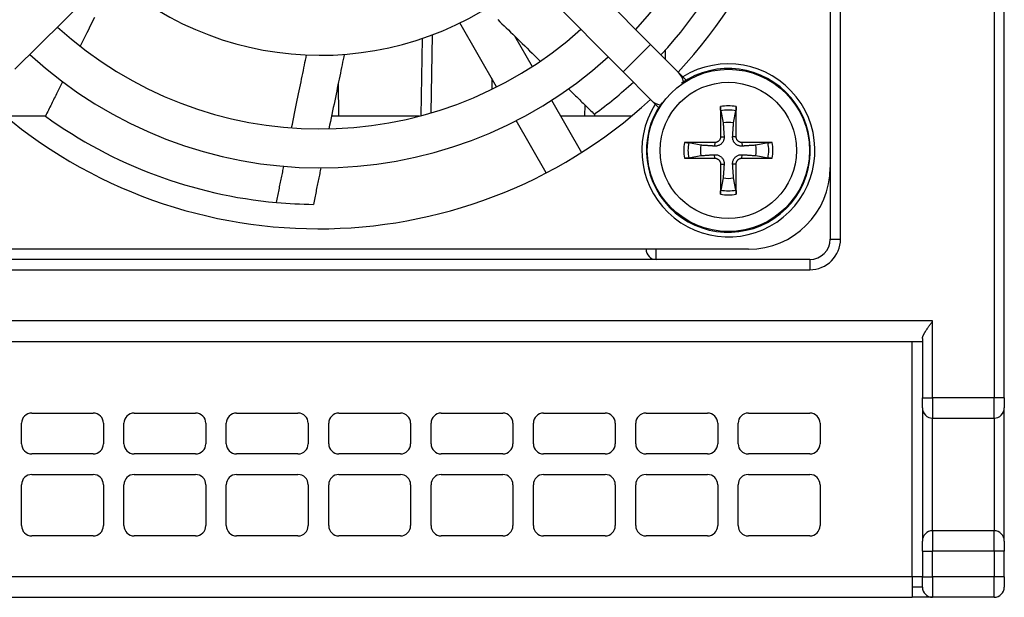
# Model space of a CAD drawing. Extents: x 14074 to 14381, y -3030 to -2703.
# Tile 7 of 27: x 14333 to 14381, y -3030 to -3002. Entities that reach past the tile are written whole.
import ezdxf

# ---------------------------------------------------------------- set-up
doc = ezdxf.new("R2010")
doc.units = 0
doc.layers.add('TEXT', color=2, linetype='CONTINUOUS')

msp = doc.modelspace()

# ---------------------------------------------------------------- linework, layer by layer
at = {"layer": 'TEXT', "color": 7}
for p, q in [((14380.201, -2960.847), (14380.201, -3020.097)), ((14380.701, -3020.097), (14380.701, -2960.847)), ((14372.201, -2962.347), (14372.201, -3012.347)), ((14372.701, -3012.347), (14372.701, -2962.347)), ((14352.205, -2991.522), (14363.428, -3002.842)), ((14332.378, -3004.052), (14343.698, -2992.829)), ((14350.856, -2992.86), (14362.079, -3004.18)), ((14355.902, -3004.918), (14354.099, -3001.794)), ((14352.704, -3006.189), (14352.771, -3002.37)), ((14352.267, -3002.551), (14352.202, -3006.33)), ((14356.77, -3002.421), (14357.637, -3003.922)), ((14362.079, -3004.18), (14363.428, -3002.842)), ((14364.79, -3004.216), (14363.428, -3002.842)), ((14364.153, -3003.573), (14364.145, -3003.115)), ((14362.079, -3004.18), (14363.441, -3005.553)), ((14365.162, -3004.591), (14364.79, -3004.216)), ((14348.201, -3006.347), (14348.173, -3004.732)), ((14355.669, -3004.514), (14355.678, -3005.03)), ((14358.588, -3005.57), (14360.057, -3008.114)), ((14363.441, -3005.553), (14363.813, -3005.928)), ((14360.211, -3005.794), (14360.201, -3006.347)), ((14360.701, -3006.347), (14360.703, -3006.229)), ((14366.852, -3006.082), (14366.97, -3006.677)), ((14367.476, -3006.677), (14367.594, -3006.082)), ((14333.864, -3006.347), (14331.912, -3006.347)), ((14352.137, -3006.347), (14347.839, -3006.347)), ((14358.325, -3009.114), (14356.854, -3006.566)), ((14362.49, -3006.347), (14359.037, -3006.347)), ((14365.881, -3007.766), (14365.286, -3007.648)), ((14366.557, -3007.636), (14366.554, -3007.81)), ((14366.841, -3007.353), (14367.014, -3007.349)), ((14367.605, -3007.353), (14367.432, -3007.349)), ((14367.889, -3007.636), (14367.893, -3007.81)), ((14369.16, -3007.648), (14368.565, -3007.766)), ((14365.286, -3008.389), (14365.881, -3008.272)), ((14366.557, -3008.401), (14366.554, -3008.228)), ((14367.889, -3008.401), (14367.893, -3008.228)), ((14368.565, -3008.272), (14369.16, -3008.389)), ((14366.841, -3008.685), (14367.014, -3008.688)), ((14367.605, -3008.685), (14367.432, -3008.688)), ((14366.97, -3009.36), (14366.852, -3009.955)), ((14367.594, -3009.955), (14367.476, -3009.36)), ((14372.201, -3012.347), (14372.701, -3012.347)), ((14368.201, -3012.847), (14326.201, -3012.847)), ((14363.701, -3013.347), (14363.701, -3012.847)), ((14371.201, -3013.347), (14311.201, -3013.347)), ((14371.201, -3013.347), (14371.201, -3013.847)), ((14311.201, -3013.847), (14371.201, -3013.847)), ((14377.201, -3016.347), (14308.201, -3016.347)), ((14377.201, -3020.097), (14377.201, -3016.347)), ((14376.701, -3017.213), (14376.701, -3020.097)), ((14308.201, -3017.347), (14376.701, -3017.347)), ((14376.201, -3028.847), (14376.201, -3017.347)), ((14376.701, -3020.097), (14376.848, -3020.097)), ((14376.701, -3020.597), (14376.701, -3020.097)), ((14376.848, -3020.097), (14377.201, -3020.097)), ((14380.201, -3020.097), (14377.201, -3020.097)), ((14377.201, -3020.097), (14377.201, -3020.804)), ((14380.555, -3020.097), (14380.201, -3020.097)), ((14380.201, -3020.804), (14380.201, -3020.097)), ((14380.701, -3020.097), (14380.555, -3020.097)), ((14380.701, -3020.097), (14380.701, -3020.597)), ((14376.701, -3020.597), (14376.701, -3027.097)), ((14380.701, -3027.097), (14380.701, -3020.597)), ((14333.201, -3020.847), (14336.201, -3020.847)), ((14338.201, -3020.847), (14341.201, -3020.847)), ((14343.201, -3020.847), (14346.201, -3020.847)), ((14348.201, -3020.847), (14351.201, -3020.847)), ((14353.201, -3020.847), (14356.201, -3020.847)), ((14358.201, -3020.847), (14361.201, -3020.847)), ((14363.201, -3020.847), (14366.201, -3020.847)), ((14368.201, -3020.847), (14371.201, -3020.847)), ((14377.201, -3020.804), (14377.201, -3021.097)), ((14377.201, -3021.097), (14380.201, -3021.097)), ((14377.201, -3026.597), (14377.201, -3021.097)), ((14380.201, -3021.097), (14380.201, -3020.804)), ((14380.201, -3021.097), (14380.201, -3026.597)), ((14332.701, -3022.347), (14332.701, -3021.347)), ((14336.701, -3021.347), (14336.701, -3022.347)), ((14337.701, -3022.347), (14337.701, -3021.347)), ((14341.701, -3021.347), (14341.701, -3022.347)), ((14342.701, -3022.347), (14342.701, -3021.347)), ((14346.701, -3021.347), (14346.701, -3022.347)), ((14347.701, -3022.347), (14347.701, -3021.347)), ((14351.701, -3021.347), (14351.701, -3022.347)), ((14352.701, -3022.347), (14352.701, -3021.347)), ((14356.701, -3021.347), (14356.701, -3022.347)), ((14357.701, -3022.347), (14357.701, -3021.347)), ((14361.701, -3021.347), (14361.701, -3022.347)), ((14362.701, -3022.347), (14362.701, -3021.347)), ((14366.701, -3021.347), (14366.701, -3022.347)), ((14367.701, -3022.347), (14367.701, -3021.347)), ((14371.701, -3021.347), (14371.701, -3022.347)), ((14336.201, -3022.847), (14333.201, -3022.847)), ((14341.201, -3022.847), (14338.201, -3022.847)), ((14346.201, -3022.847), (14343.201, -3022.847)), ((14351.201, -3022.847), (14348.201, -3022.847)), ((14356.201, -3022.847), (14353.201, -3022.847)), ((14361.201, -3022.847), (14358.201, -3022.847)), ((14366.201, -3022.847), (14363.201, -3022.847)), ((14371.201, -3022.847), (14368.201, -3022.847)), ((14333.201, -3023.847), (14336.201, -3023.847)), ((14338.201, -3023.847), (14341.201, -3023.847)), ((14343.201, -3023.847), (14346.201, -3023.847)), ((14348.201, -3023.847), (14351.201, -3023.847)), ((14353.201, -3023.847), (14356.201, -3023.847)), ((14358.201, -3023.847), (14361.201, -3023.847)), ((14363.201, -3023.847), (14366.201, -3023.847)), ((14368.201, -3023.847), (14371.201, -3023.847)), ((14332.701, -3026.347), (14332.701, -3024.347)), ((14336.701, -3024.347), (14336.701, -3026.347)), ((14337.701, -3026.347), (14337.701, -3024.347)), ((14341.701, -3024.347), (14341.701, -3026.347)), ((14342.701, -3026.347), (14342.701, -3024.347)), ((14346.701, -3024.347), (14346.701, -3026.347)), ((14347.701, -3026.347), (14347.701, -3024.347)), ((14351.701, -3024.347), (14351.701, -3026.347)), ((14352.701, -3026.347), (14352.701, -3024.347)), ((14356.701, -3024.347), (14356.701, -3026.347)), ((14357.701, -3026.347), (14357.701, -3024.347)), ((14361.701, -3024.347), (14361.701, -3026.347)), ((14362.701, -3026.347), (14362.701, -3024.347)), ((14366.701, -3024.347), (14366.701, -3026.347)), ((14367.701, -3026.347), (14367.701, -3024.347)), ((14371.701, -3024.347), (14371.701, -3026.347)), ((14336.201, -3026.847), (14333.201, -3026.847)), ((14341.201, -3026.847), (14338.201, -3026.847)), ((14346.201, -3026.847), (14343.201, -3026.847)), ((14351.201, -3026.847), (14348.201, -3026.847)), ((14356.201, -3026.847), (14353.201, -3026.847)), ((14361.201, -3026.847), (14358.201, -3026.847)), ((14366.201, -3026.847), (14363.201, -3026.847)), ((14371.201, -3026.847), (14368.201, -3026.847)), ((14380.201, -3026.597), (14377.201, -3026.597)), ((14377.201, -3026.597), (14377.201, -3027.597)), ((14380.201, -3027.597), (14380.201, -3026.597)), ((14376.701, -3027.597), (14376.701, -3027.097)), ((14380.701, -3027.097), (14380.701, -3027.597)), ((14376.701, -3027.597), (14377.201, -3027.597)), ((14376.701, -3027.597), (14376.701, -3028.847)), ((14380.201, -3027.597), (14377.201, -3027.597)), ((14377.201, -3028.847), (14377.201, -3027.597)), ((14380.701, -3027.597), (14380.201, -3027.597)), ((14380.201, -3027.597), (14380.201, -3028.847)), ((14380.701, -3028.847), (14380.701, -3027.597)), ((14376.201, -3028.847), (14292.737, -3028.847)), ((14376.201, -3028.847), (14376.201, -3029.847)), ((14376.701, -3028.847), (14376.201, -3028.847)), ((14376.701, -3028.847), (14377.201, -3028.847)), ((14376.701, -3029.347), (14376.701, -3028.847)), ((14380.201, -3028.847), (14377.201, -3028.847)), ((14377.201, -3028.847), (14377.201, -3029.847)), ((14380.701, -3028.847), (14380.201, -3028.847)), ((14380.201, -3029.847), (14380.201, -3028.847)), ((14380.701, -3028.847), (14380.701, -3029.347)), ((14376.701, -3029.347), (14376.201, -3029.347)), ((14292.628, -3029.847), (14376.201, -3029.847)), ((14377.201, -3029.847), (14376.201, -3029.847)), ((14380.201, -3029.847), (14377.201, -3029.847))]:
    msp.add_line(p, q, dxfattribs=at)
at = {"layer": 'TEXT', "color": 7, "flags": 128}
for points in [[(14336.258, -3001.532), (14336.186, -3001.676), (14336.113, -3001.823), (14336.039, -3001.973), (14335.963, -3002.126), (14335.886, -3002.281), (14335.808, -3002.439), (14335.728, -3002.599), (14335.647, -3002.763), (14335.564, -3002.929)], [(14355.965, -3001.633), (14356.065, -3001.731), (14356.166, -3001.83), (14356.269, -3001.93), (14356.374, -3002.033), (14356.48, -3002.136), (14356.587, -3002.242), (14356.697, -3002.349), (14356.809, -3002.458), (14356.922, -3002.569), (14357.037, -3002.682), (14357.154, -3002.797), (14357.274, -3002.914), (14357.395, -3003.032), (14357.518, -3003.153), (14357.644, -3003.276), (14357.772, -3003.401), (14357.902, -3003.529), (14358.034, -3003.659)], [(14345.893, -3006.92), (14345.929, -3006.741), (14345.965, -3006.564), (14346, -3006.391), (14346.035, -3006.221), (14346.069, -3006.054), (14346.103, -3005.89), (14346.136, -3005.728), (14346.168, -3005.57), (14346.2, -3005.414), (14346.231, -3005.261), (14346.262, -3005.11), (14346.292, -3004.962), (14346.322, -3004.816), (14346.351, -3004.673), (14346.38, -3004.532), (14346.408, -3004.393), (14346.436, -3004.257), (14346.464, -3004.122), (14346.491, -3003.99), (14346.517, -3003.859), (14346.544, -3003.731), (14346.57, -3003.604), (14346.595, -3003.48), (14346.62, -3003.357)], [(14348.464, -3003.328), (14348.438, -3003.454), (14348.411, -3003.582), (14348.384, -3003.712), (14348.357, -3003.844), (14348.329, -3003.977), (14348.301, -3004.113), (14348.273, -3004.251), (14348.244, -3004.391), (14348.214, -3004.533), (14348.184, -3004.677), (14348.154, -3004.824), (14348.123, -3004.973), (14348.092, -3005.124), (14348.06, -3005.278), (14348.028, -3005.434), (14347.995, -3005.593), (14347.962, -3005.755), (14347.928, -3005.919), (14347.893, -3006.087), (14347.858, -3006.257), (14347.822, -3006.43), (14347.786, -3006.606), (14347.749, -3006.785), (14347.711, -3006.967)], [(14334.702, -3004.662), (14334.67, -3004.728), (14334.637, -3004.793), (14334.605, -3004.859), (14334.572, -3004.925), (14334.538, -3004.992), (14334.505, -3005.059), (14334.471, -3005.127), (14334.437, -3005.195), (14334.403, -3005.263), (14334.369, -3005.332), (14334.334, -3005.402), (14334.3, -3005.472), (14334.265, -3005.542), (14334.229, -3005.613), (14334.194, -3005.684), (14334.158, -3005.756), (14334.122, -3005.828), (14334.086, -3005.901), (14334.049, -3005.974), (14334.013, -3006.048), (14333.976, -3006.122), (14333.939, -3006.197), (14333.901, -3006.272), (14333.863, -3006.348)], [(14359.415, -3005.012), (14359.464, -3005.06), (14359.513, -3005.109), (14359.562, -3005.157), (14359.612, -3005.206), (14359.662, -3005.255), (14359.712, -3005.305), (14359.763, -3005.354), (14359.814, -3005.404), (14359.866, -3005.455), (14359.917, -3005.505), (14359.969, -3005.556), (14360.021, -3005.608), (14360.074, -3005.659), (14360.127, -3005.711), (14360.18, -3005.763), (14360.234, -3005.816), (14360.288, -3005.869), (14360.342, -3005.922), (14360.397, -3005.976), (14360.452, -3006.03), (14360.507, -3006.084), (14360.563, -3006.139), (14360.619, -3006.194), (14360.675, -3006.249)], [(14366.852, -3006.082), (14366.852, -3006.077), (14366.851, -3006.072), (14366.85, -3006.066), (14366.849, -3006.06), (14366.848, -3006.053), (14366.847, -3006.046), (14366.847, -3006.038), (14366.846, -3006.03), (14366.845, -3006.022), (14366.845, -3006.013), (14366.844, -3006.004), (14366.844, -3005.995), (14366.843, -3005.986), (14366.843, -3005.976), (14366.842, -3005.966), (14366.842, -3005.957), (14366.842, -3005.947), (14366.842, -3005.937), (14366.841, -3005.926), (14366.841, -3005.916), (14366.841, -3005.906), (14366.841, -3005.896), (14366.841, -3005.886), (14366.841, -3005.876)], [(14367.605, -3005.876), (14367.605, -3005.886), (14367.605, -3005.896), (14367.605, -3005.905), (14367.605, -3005.915), (14367.605, -3005.926), (14367.605, -3005.936), (14367.604, -3005.946), (14367.604, -3005.956), (14367.604, -3005.966), (14367.603, -3005.976), (14367.603, -3005.986), (14367.602, -3005.996), (14367.602, -3006.005), (14367.601, -3006.014), (14367.601, -3006.022), (14367.6, -3006.03), (14367.599, -3006.038), (14367.599, -3006.046), (14367.598, -3006.053), (14367.597, -3006.06), (14367.596, -3006.066), (14367.596, -3006.072), (14367.595, -3006.077), (14367.594, -3006.082)], [(14366.97, -3006.677), (14366.974, -3006.728), (14366.977, -3006.775), (14366.98, -3006.819), (14366.982, -3006.86), (14366.985, -3006.899), (14366.987, -3006.935), (14366.989, -3006.97), (14366.992, -3007.002), (14366.993, -3007.032), (14366.995, -3007.061), (14366.997, -3007.088), (14366.999, -3007.115), (14367, -3007.14), (14367.002, -3007.163), (14367.003, -3007.186), (14367.005, -3007.207), (14367.006, -3007.228), (14367.008, -3007.248), (14367.009, -3007.266), (14367.01, -3007.284), (14367.011, -3007.302), (14367.012, -3007.318), (14367.013, -3007.334), (14367.014, -3007.349)], [(14367.432, -3007.349), (14367.433, -3007.334), (14367.434, -3007.318), (14367.435, -3007.301), (14367.436, -3007.284), (14367.437, -3007.266), (14367.439, -3007.247), (14367.44, -3007.228), (14367.441, -3007.207), (14367.443, -3007.186), (14367.444, -3007.163), (14367.446, -3007.139), (14367.447, -3007.114), (14367.449, -3007.088), (14367.451, -3007.061), (14367.453, -3007.032), (14367.455, -3007.002), (14367.457, -3006.97), (14367.459, -3006.935), (14367.461, -3006.899), (14367.464, -3006.86), (14367.467, -3006.819), (14367.47, -3006.774), (14367.473, -3006.727), (14367.476, -3006.677)], [(14365.081, -3007.637), (14365.09, -3007.637), (14365.1, -3007.637), (14365.11, -3007.637), (14365.12, -3007.637), (14365.13, -3007.637), (14365.14, -3007.637), (14365.15, -3007.637), (14365.16, -3007.638), (14365.171, -3007.638), (14365.181, -3007.638), (14365.19, -3007.639), (14365.2, -3007.639), (14365.209, -3007.64), (14365.218, -3007.64), (14365.227, -3007.641), (14365.235, -3007.642), (14365.243, -3007.642), (14365.25, -3007.643), (14365.257, -3007.644), (14365.264, -3007.645), (14365.27, -3007.645), (14365.276, -3007.646), (14365.282, -3007.647), (14365.286, -3007.648)], [(14367.014, -3007.349), (14367.015, -3007.379), (14367.014, -3007.409), (14367.011, -3007.438), (14367.006, -3007.467), (14366.999, -3007.496), (14366.99, -3007.524), (14366.979, -3007.553), (14366.965, -3007.582), (14366.949, -3007.61), (14366.931, -3007.637), (14366.911, -3007.662), (14366.889, -3007.685), (14366.866, -3007.707), (14366.84, -3007.727), (14366.814, -3007.745), (14366.786, -3007.761), (14366.757, -3007.774), (14366.729, -3007.786), (14366.7, -3007.795), (14366.672, -3007.802), (14366.643, -3007.807), (14366.613, -3007.81), (14366.584, -3007.811), (14366.554, -3007.81)], [(14366.841, -3007.353), (14366.84, -3007.371), (14366.839, -3007.389), (14366.836, -3007.407), (14366.831, -3007.425), (14366.826, -3007.444), (14366.819, -3007.461), (14366.812, -3007.479), (14366.803, -3007.496), (14366.793, -3007.512), (14366.782, -3007.527), (14366.771, -3007.541), (14366.758, -3007.555), (14366.745, -3007.567), (14366.73, -3007.579), (14366.715, -3007.59), (14366.699, -3007.599), (14366.683, -3007.608), (14366.665, -3007.616), (14366.648, -3007.622), (14366.63, -3007.628), (14366.612, -3007.632), (14366.593, -3007.634), (14366.575, -3007.636), (14366.557, -3007.636)], [(14367.893, -3007.81), (14367.863, -3007.811), (14367.833, -3007.81), (14367.804, -3007.806), (14367.774, -3007.802), (14367.746, -3007.795), (14367.717, -3007.786), (14367.689, -3007.774), (14367.66, -3007.76), (14367.632, -3007.744), (14367.605, -3007.726), (14367.58, -3007.706), (14367.557, -3007.685), (14367.535, -3007.661), (14367.515, -3007.636), (14367.497, -3007.609), (14367.481, -3007.582), (14367.467, -3007.553), (14367.456, -3007.524), (14367.447, -3007.496), (14367.44, -3007.467), (14367.435, -3007.438), (14367.432, -3007.409), (14367.431, -3007.379), (14367.432, -3007.349)], [(14367.889, -3007.636), (14367.871, -3007.636), (14367.853, -3007.634), (14367.835, -3007.631), (14367.816, -3007.627), (14367.798, -3007.622), (14367.78, -3007.615), (14367.763, -3007.607), (14367.746, -3007.599), (14367.73, -3007.589), (14367.715, -3007.578), (14367.701, -3007.566), (14367.687, -3007.554), (14367.675, -3007.54), (14367.663, -3007.526), (14367.652, -3007.511), (14367.642, -3007.495), (14367.634, -3007.478), (14367.626, -3007.461), (14367.62, -3007.443), (14367.614, -3007.425), (14367.61, -3007.407), (14367.607, -3007.389), (14367.606, -3007.371), (14367.605, -3007.353)], [(14369.16, -3007.648), (14369.165, -3007.647), (14369.17, -3007.646), (14369.176, -3007.645), (14369.182, -3007.645), (14369.189, -3007.644), (14369.196, -3007.643), (14369.204, -3007.642), (14369.212, -3007.642), (14369.22, -3007.641), (14369.229, -3007.64), (14369.238, -3007.64), (14369.247, -3007.639), (14369.256, -3007.639), (14369.266, -3007.638), (14369.275, -3007.638), (14369.285, -3007.638), (14369.295, -3007.637), (14369.305, -3007.637), (14369.315, -3007.637), (14369.325, -3007.637), (14369.336, -3007.637), (14369.346, -3007.637), (14369.356, -3007.637), (14369.365, -3007.637)], [(14366.554, -3007.81), (14366.538, -3007.809), (14366.522, -3007.808), (14366.506, -3007.807), (14366.489, -3007.806), (14366.471, -3007.804), (14366.452, -3007.803), (14366.432, -3007.802), (14366.412, -3007.801), (14366.39, -3007.799), (14366.367, -3007.798), (14366.344, -3007.796), (14366.319, -3007.794), (14366.293, -3007.793), (14366.265, -3007.791), (14366.237, -3007.789), (14366.206, -3007.787), (14366.174, -3007.785), (14366.14, -3007.783), (14366.103, -3007.78), (14366.064, -3007.778), (14366.023, -3007.775), (14365.979, -3007.772), (14365.932, -3007.769), (14365.881, -3007.766)], [(14368.565, -3007.766), (14368.514, -3007.769), (14368.467, -3007.772), (14368.423, -3007.775), (14368.381, -3007.778), (14368.343, -3007.78), (14368.306, -3007.783), (14368.272, -3007.785), (14368.24, -3007.787), (14368.21, -3007.789), (14368.181, -3007.791), (14368.153, -3007.793), (14368.127, -3007.794), (14368.102, -3007.796), (14368.079, -3007.798), (14368.056, -3007.799), (14368.034, -3007.801), (14368.014, -3007.802), (14367.994, -3007.803), (14367.975, -3007.804), (14367.957, -3007.806), (14367.94, -3007.807), (14367.924, -3007.808), (14367.908, -3007.809), (14367.893, -3007.81)], [(14365.286, -3008.389), (14365.282, -3008.39), (14365.276, -3008.391), (14365.27, -3008.392), (14365.264, -3008.393), (14365.257, -3008.394), (14365.25, -3008.394), (14365.242, -3008.395), (14365.234, -3008.396), (14365.226, -3008.396), (14365.217, -3008.397), (14365.208, -3008.398), (14365.199, -3008.398), (14365.19, -3008.399), (14365.18, -3008.399), (14365.171, -3008.399), (14365.161, -3008.4), (14365.151, -3008.4), (14365.141, -3008.4), (14365.131, -3008.4), (14365.121, -3008.401), (14365.111, -3008.401), (14365.1, -3008.401), (14365.09, -3008.401), (14365.081, -3008.401)], [(14365.881, -3008.272), (14365.932, -3008.268), (14365.979, -3008.265), (14366.023, -3008.262), (14366.065, -3008.26), (14366.103, -3008.257), (14366.14, -3008.255), (14366.174, -3008.252), (14366.206, -3008.25), (14366.236, -3008.248), (14366.265, -3008.246), (14366.293, -3008.245), (14366.319, -3008.243), (14366.344, -3008.241), (14366.368, -3008.24), (14366.39, -3008.238), (14366.412, -3008.237), (14366.432, -3008.236), (14366.452, -3008.234), (14366.471, -3008.233), (14366.489, -3008.232), (14366.506, -3008.231), (14366.522, -3008.23), (14366.538, -3008.229), (14366.554, -3008.228)], [(14366.554, -3008.228), (14366.583, -3008.227), (14366.613, -3008.228), (14366.643, -3008.231), (14366.672, -3008.236), (14366.7, -3008.243), (14366.729, -3008.252), (14366.757, -3008.263), (14366.786, -3008.277), (14366.814, -3008.293), (14366.841, -3008.311), (14366.866, -3008.331), (14366.89, -3008.353), (14366.911, -3008.376), (14366.931, -3008.401), (14366.949, -3008.428), (14366.965, -3008.456), (14366.979, -3008.484), (14366.99, -3008.513), (14366.999, -3008.542), (14367.006, -3008.57), (14367.011, -3008.599), (14367.014, -3008.628), (14367.015, -3008.658), (14367.014, -3008.688)], [(14366.557, -3008.401), (14366.575, -3008.402), (14366.593, -3008.403), (14366.612, -3008.406), (14366.63, -3008.41), (14366.648, -3008.416), (14366.666, -3008.422), (14366.683, -3008.43), (14366.7, -3008.439), (14366.716, -3008.449), (14366.731, -3008.459), (14366.745, -3008.471), (14366.759, -3008.484), (14366.771, -3008.497), (14366.783, -3008.512), (14366.794, -3008.527), (14366.804, -3008.543), (14366.812, -3008.559), (14366.82, -3008.576), (14366.827, -3008.594), (14366.832, -3008.612), (14366.836, -3008.63), (14366.839, -3008.649), (14366.84, -3008.667), (14366.841, -3008.685)], [(14367.432, -3008.688), (14367.431, -3008.658), (14367.432, -3008.629), (14367.435, -3008.599), (14367.44, -3008.57), (14367.447, -3008.541), (14367.456, -3008.513), (14367.468, -3008.484), (14367.481, -3008.456), (14367.497, -3008.428), (14367.516, -3008.401), (14367.535, -3008.376), (14367.557, -3008.352), (14367.581, -3008.331), (14367.606, -3008.311), (14367.633, -3008.293), (14367.66, -3008.277), (14367.689, -3008.263), (14367.717, -3008.252), (14367.746, -3008.243), (14367.775, -3008.236), (14367.803, -3008.231), (14367.833, -3008.228), (14367.863, -3008.227), (14367.893, -3008.228)], [(14367.605, -3008.685), (14367.606, -3008.667), (14367.608, -3008.649), (14367.611, -3008.63), (14367.615, -3008.612), (14367.62, -3008.594), (14367.627, -3008.576), (14367.634, -3008.559), (14367.643, -3008.542), (14367.653, -3008.526), (14367.664, -3008.511), (14367.675, -3008.496), (14367.688, -3008.483), (14367.702, -3008.47), (14367.716, -3008.459), (14367.731, -3008.448), (14367.747, -3008.438), (14367.763, -3008.429), (14367.781, -3008.422), (14367.798, -3008.415), (14367.816, -3008.41), (14367.835, -3008.406), (14367.853, -3008.403), (14367.871, -3008.401), (14367.889, -3008.401)], [(14367.893, -3008.228), (14367.908, -3008.229), (14367.924, -3008.23), (14367.94, -3008.231), (14367.958, -3008.232), (14367.976, -3008.233), (14367.994, -3008.234), (14368.014, -3008.236), (14368.035, -3008.237), (14368.056, -3008.238), (14368.079, -3008.24), (14368.102, -3008.241), (14368.127, -3008.243), (14368.153, -3008.245), (14368.181, -3008.246), (14368.21, -3008.248), (14368.24, -3008.25), (14368.272, -3008.252), (14368.307, -3008.255), (14368.343, -3008.257), (14368.382, -3008.26), (14368.423, -3008.262), (14368.467, -3008.265), (14368.514, -3008.268), (14368.565, -3008.272)], [(14369.365, -3008.401), (14369.356, -3008.401), (14369.346, -3008.401), (14369.336, -3008.401), (14369.326, -3008.401), (14369.316, -3008.4), (14369.306, -3008.4), (14369.296, -3008.4), (14369.286, -3008.4), (14369.276, -3008.399), (14369.266, -3008.399), (14369.256, -3008.399), (14369.246, -3008.398), (14369.237, -3008.398), (14369.228, -3008.397), (14369.22, -3008.396), (14369.211, -3008.396), (14369.203, -3008.395), (14369.196, -3008.394), (14369.189, -3008.394), (14369.182, -3008.393), (14369.176, -3008.392), (14369.17, -3008.391), (14369.165, -3008.39), (14369.16, -3008.389)], [(14345.15, -3010.562), (14345.167, -3010.483), (14345.183, -3010.404), (14345.199, -3010.326), (14345.214, -3010.248), (14345.23, -3010.171), (14345.246, -3010.094), (14345.261, -3010.018), (14345.277, -3009.942), (14345.292, -3009.867), (14345.307, -3009.792), (14345.322, -3009.718), (14345.337, -3009.644), (14345.352, -3009.571), (14345.367, -3009.498), (14345.382, -3009.426), (14345.396, -3009.354), (14345.411, -3009.283), (14345.425, -3009.212), (14345.44, -3009.141), (14345.454, -3009.071), (14345.468, -3009.002), (14345.482, -3008.932), (14345.496, -3008.864), (14345.51, -3008.795)], [(14347.32, -3008.872), (14347.305, -3008.941), (14347.291, -3009.01), (14347.277, -3009.08), (14347.262, -3009.15), (14347.248, -3009.221), (14347.233, -3009.292), (14347.219, -3009.364), (14347.204, -3009.436), (14347.189, -3009.509), (14347.174, -3009.581), (14347.159, -3009.655), (14347.144, -3009.729), (14347.128, -3009.803), (14347.113, -3009.878), (14347.098, -3009.953), (14347.082, -3010.029), (14347.066, -3010.105), (14347.051, -3010.182), (14347.035, -3010.259), (14347.019, -3010.337), (14347.003, -3010.415), (14346.987, -3010.494), (14346.97, -3010.573), (14346.954, -3010.653)], [(14367.014, -3008.688), (14367.013, -3008.704), (14367.012, -3008.719), (14367.011, -3008.736), (14367.01, -3008.753), (14367.009, -3008.771), (14367.007, -3008.79), (14367.006, -3008.81), (14367.005, -3008.83), (14367.003, -3008.852), (14367.002, -3008.874), (14367, -3008.898), (14366.999, -3008.923), (14366.997, -3008.949), (14366.995, -3008.976), (14366.994, -3009.005), (14366.992, -3009.036), (14366.989, -3009.068), (14366.987, -3009.102), (14366.985, -3009.139), (14366.982, -3009.177), (14366.98, -3009.219), (14366.977, -3009.263), (14366.974, -3009.31), (14366.97, -3009.36)], [(14367.476, -3009.36), (14367.473, -3009.31), (14367.47, -3009.263), (14367.467, -3009.218), (14367.464, -3009.177), (14367.461, -3009.138), (14367.459, -3009.102), (14367.457, -3009.068), (14367.455, -3009.036), (14367.453, -3009.005), (14367.451, -3008.977), (14367.449, -3008.949), (14367.447, -3008.923), (14367.446, -3008.898), (14367.444, -3008.874), (14367.443, -3008.852), (14367.441, -3008.83), (14367.44, -3008.809), (14367.439, -3008.79), (14367.437, -3008.771), (14367.436, -3008.753), (14367.435, -3008.736), (14367.434, -3008.719), (14367.433, -3008.704), (14367.432, -3008.688)], [(14366.841, -3010.161), (14366.841, -3010.152), (14366.841, -3010.142), (14366.841, -3010.132), (14366.841, -3010.122), (14366.841, -3010.112), (14366.842, -3010.102), (14366.842, -3010.092), (14366.842, -3010.081), (14366.842, -3010.071), (14366.843, -3010.061), (14366.843, -3010.051), (14366.844, -3010.042), (14366.844, -3010.033), (14366.845, -3010.024), (14366.845, -3010.015), (14366.846, -3010.007), (14366.847, -3009.999), (14366.847, -3009.992), (14366.848, -3009.984), (14366.849, -3009.978), (14366.85, -3009.971), (14366.851, -3009.966), (14366.852, -3009.96), (14366.852, -3009.955)], [(14367.594, -3009.955), (14367.595, -3009.96), (14367.595, -3009.965), (14367.596, -3009.971), (14367.597, -3009.978), (14367.598, -3009.985), (14367.599, -3009.992), (14367.599, -3010), (14367.6, -3010.008), (14367.601, -3010.016), (14367.601, -3010.025), (14367.602, -3010.033), (14367.602, -3010.043), (14367.603, -3010.052), (14367.603, -3010.061), (14367.604, -3010.071), (14367.604, -3010.081), (14367.604, -3010.091), (14367.605, -3010.101), (14367.605, -3010.111), (14367.605, -3010.121), (14367.605, -3010.131), (14367.605, -3010.141), (14367.605, -3010.151), (14367.605, -3010.161)], [(14376.848, -3016.868), (14376.86, -3016.848), (14376.873, -3016.828), (14376.886, -3016.807), (14376.899, -3016.786), (14376.913, -3016.765), (14376.927, -3016.743), (14376.941, -3016.722), (14376.956, -3016.7), (14376.971, -3016.678), (14376.986, -3016.655), (14377.001, -3016.633), (14377.016, -3016.611), (14377.032, -3016.589), (14377.047, -3016.566), (14377.063, -3016.544), (14377.078, -3016.521), (14377.094, -3016.499), (14377.11, -3016.477), (14377.125, -3016.455), (14377.141, -3016.433), (14377.156, -3016.411), (14377.171, -3016.389), (14377.186, -3016.368), (14377.201, -3016.347)], [(14376.701, -3017.213), (14376.701, -3017.208), (14376.702, -3017.202), (14376.702, -3017.197), (14376.703, -3017.191), (14376.703, -3017.185), (14376.704, -3017.179), (14376.705, -3017.173), (14376.707, -3017.167), (14376.708, -3017.16), (14376.71, -3017.154), (14376.711, -3017.147), (14376.713, -3017.141), (14376.715, -3017.134), (14376.717, -3017.127), (14376.72, -3017.12), (14376.722, -3017.113), (14376.725, -3017.106), (14376.727, -3017.099), (14376.73, -3017.092), (14376.733, -3017.084), (14376.736, -3017.077), (14376.739, -3017.069), (14376.743, -3017.062), (14376.746, -3017.054)], [(14376.746, -3017.054), (14376.75, -3017.047), (14376.753, -3017.039), (14376.757, -3017.032), (14376.76, -3017.024), (14376.764, -3017.016), (14376.768, -3017.009), (14376.772, -3017.001), (14376.776, -3016.993), (14376.78, -3016.985), (14376.784, -3016.978), (14376.788, -3016.97), (14376.793, -3016.962), (14376.797, -3016.954), (14376.801, -3016.947), (14376.806, -3016.939), (14376.81, -3016.931), (14376.815, -3016.923), (14376.819, -3016.915), (14376.824, -3016.907), (14376.829, -3016.9), (14376.833, -3016.892), (14376.838, -3016.884), (14376.843, -3016.876), (14376.848, -3016.868)]]:
    msp.add_lwpolyline(points, dxfattribs=at)
at = {"layer": 'TEXT', "color": 7}
for radius in [3.961, 3.327]:
    msp.add_circle((14367.223, -3008.019), radius, dxfattribs=at)
for centre, radius, start, end in [((14347.201, -2987.847), 24, 317.0609, 42.1956), ((14347.298, -2987.922), 20.95, 317.3532, 42.1551), ((14347.201, -2987.847), 22.808, 317.1816, 336.8411), ((14347.298, -2987.922), 15.45, 228.2794, 311.2289), ((14347.298, -2987.922), 19.05, 227.6126, 311.8957), ((14347.298, -2987.922), 20.95, 227.3532, 312.1551), ((14367.223, -3008.019), 4.225, 147.7483, 121.76), ((14367.223, -3008.019), 4, 144.5012, 125.0071), ((14347.201, -2987.847), 22.808, 306.211, 312.4071), ((14347.201, -2987.847), 24, 227.3127, 312.5238), ((14367.223, -3008.019), 2.176, 79.8941, 100.1059), ((14367.223, -3008.019), 1.972, 79.1651, 100.8349), ((14347.201, -2987.847), 22.808, 234.211, 264.8411), ((14367.223, -3008.019), 1.365, 79.3295, 100.6705), ((14367.223, -3008.019), 2.176, 169.8941, 190.1059), ((14367.223, -3008.019), 1.972, 169.1651, 190.8349), ((14367.223, -3008.019), 1.972, 349.1651, 10.8349), ((14367.223, -3008.019), 2.176, 349.8941, 10.1059), ((14367.223, -3008.019), 1.365, 169.3295, 190.6705), ((14367.223, -3008.019), 1.365, 349.3295, 10.6705), ((14368.201, -3008.847), 4, 270, 0), ((14367.223, -3008.019), 1.365, 259.3295, 280.6705), ((14367.223, -3008.019), 1.972, 259.1651, 280.8349), ((14347.201, -2987.847), 22.808, 264.8411, 269.3789), ((14367.223, -3008.019), 2.176, 259.8941, 280.1059), ((14371.201, -3012.347), 1, 270, 0), ((14371.201, -3012.347), 1.5, 270, 0), ((14363.701, -3012.847), 0.5, 180, 270), ((14377.201, -3020.597), 0.5, 180, 225), ((14380.201, -3020.597), 0.5, 315, 0), ((14333.201, -3021.347), 0.5, 90, 180), ((14336.201, -3021.347), 0.5, 0, 90), ((14338.201, -3021.347), 0.5, 90, 180), ((14341.201, -3021.347), 0.5, 0, 90), ((14343.201, -3021.347), 0.5, 90, 180), ((14346.201, -3021.347), 0.5, 0, 90), ((14348.201, -3021.347), 0.5, 90, 180), ((14351.201, -3021.347), 0.5, 0, 90), ((14353.201, -3021.347), 0.5, 90, 180), ((14356.201, -3021.347), 0.5, 0, 90), ((14358.201, -3021.347), 0.5, 90, 180), ((14361.201, -3021.347), 0.5, 0, 90), ((14363.201, -3021.347), 0.5, 90, 180), ((14366.201, -3021.347), 0.5, 0, 90), ((14368.201, -3021.347), 0.5, 90, 180), ((14371.201, -3021.347), 0.5, 0, 90), ((14377.201, -3020.597), 0.5, 225, 270), ((14380.201, -3020.597), 0.5, 270, 315), ((14333.201, -3022.347), 0.5, 180, 270), ((14336.201, -3022.347), 0.5, 270, 0), ((14338.201, -3022.347), 0.5, 180, 270), ((14341.201, -3022.347), 0.5, 270, 0), ((14343.201, -3022.347), 0.5, 180, 270), ((14346.201, -3022.347), 0.5, 270, 0), ((14348.201, -3022.347), 0.5, 180, 270), ((14351.201, -3022.347), 0.5, 270, 0), ((14353.201, -3022.347), 0.5, 180, 270), ((14356.201, -3022.347), 0.5, 270, 0), ((14358.201, -3022.347), 0.5, 180, 270), ((14361.201, -3022.347), 0.5, 270, 0), ((14363.201, -3022.347), 0.5, 180, 270), ((14366.201, -3022.347), 0.5, 270, 0), ((14368.201, -3022.347), 0.5, 180, 270), ((14371.201, -3022.347), 0.5, 270, 0), ((14333.201, -3024.347), 0.5, 90, 180), ((14336.201, -3024.347), 0.5, 0, 90), ((14338.201, -3024.347), 0.5, 90, 180), ((14341.201, -3024.347), 0.5, 0, 90), ((14343.201, -3024.347), 0.5, 90, 180), ((14346.201, -3024.347), 0.5, 0, 90), ((14348.201, -3024.347), 0.5, 90, 180), ((14351.201, -3024.347), 0.5, 0, 90), ((14353.201, -3024.347), 0.5, 90, 180), ((14356.201, -3024.347), 0.5, 0, 90), ((14358.201, -3024.347), 0.5, 90, 180), ((14361.201, -3024.347), 0.5, 0, 90), ((14363.201, -3024.347), 0.5, 90, 180), ((14366.201, -3024.347), 0.5, 0, 90), ((14368.201, -3024.347), 0.5, 90, 180), ((14371.201, -3024.347), 0.5, 0, 90), ((14333.201, -3026.347), 0.5, 180, 270), ((14336.201, -3026.347), 0.5, 270, 0), ((14338.201, -3026.347), 0.5, 180, 270), ((14341.201, -3026.347), 0.5, 270, 0), ((14343.201, -3026.347), 0.5, 180, 270), ((14346.201, -3026.347), 0.5, 270, 0), ((14348.201, -3026.347), 0.5, 180, 270), ((14351.201, -3026.347), 0.5, 270, 0), ((14353.201, -3026.347), 0.5, 180, 270), ((14356.201, -3026.347), 0.5, 270, 0), ((14358.201, -3026.347), 0.5, 180, 270), ((14361.201, -3026.347), 0.5, 270, 0), ((14363.201, -3026.347), 0.5, 180, 270), ((14366.201, -3026.347), 0.5, 270, 0), ((14368.201, -3026.347), 0.5, 180, 270), ((14371.201, -3026.347), 0.5, 270, 0), ((14377.201, -3027.097), 0.5, 90, 180), ((14380.201, -3027.097), 0.5, 0, 90), ((14377.201, -3029.347), 0.5, 180, 270), ((14380.201, -3029.347), 0.5, 270, 0)]:
    msp.add_arc(centre, radius, start, end, dxfattribs=at)
for centre, major_axis, ratio, start_param, end_param in [((14364.116, -3004.884), (0.675, 0.669), 0.967061, 5.714717, 6.283185), ((14364.116, -3004.884), (-0.675, -0.669), 0.967061, 0, 0.568469), ((14367.417, -3008.015), (0.125, -6.496), 0.087156, 4.375238, 4.608564), ((14367.029, -3008.015), (0.125, 6.496), 0.087156, 4.816214, 5.04954), ((14367.219, -3008.212), (-6.496, 0.125), 0.087156, 4.816214, 5.04954), ((14367.227, -3008.212), (-6.496, -0.125), 0.087156, 4.375238, 4.608564), ((14367.219, -3007.825), (6.496, 0.125), 0.087156, 4.375238, 4.608564), ((14367.227, -3007.825), (6.496, -0.125), 0.087156, 4.816214, 5.04954), ((14367.417, -3008.022), (-0.125, -6.496), 0.087156, 4.816214, 5.04954), ((14367.029, -3008.022), (-0.125, 6.496), 0.087156, 4.375238, 4.608564)]:
    msp.add_ellipse(centre, major_axis=major_axis, ratio=ratio, start_param=start_param, end_param=end_param, dxfattribs=at)

doc.saveas('drawing.dxf')
